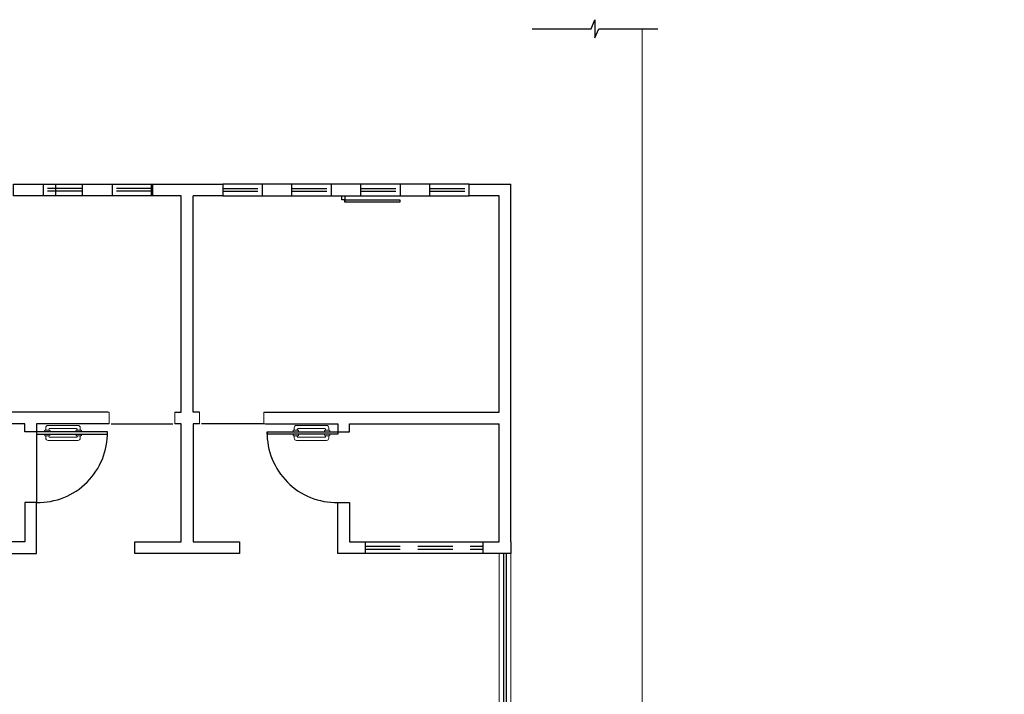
# Model space of a CAD drawing. Header units: millimetres. Extents: x -8 to 220, y -114 to 51.
# Tile 15 of 82: x 29.67 to 42.2, y -86.12 to -77.54. Entities that reach past the tile are written whole.
import ezdxf

# ---------------------------------------------------------------- set-up
doc = ezdxf.new("R2010")
doc.units = ezdxf.units.MM
doc.header["$MEASUREMENT"] = 0
doc.linetypes.add('HIDDEN', pattern=[0.9525, 0.635, -0.3175])
for name, color, linetype, lineweight in [('0.1', 1, 'Continuous', 9), ('02', 2, 'Continuous', 20), ('LOUÇAS', 1, 'Continuous', 9), ('Nível 1', 7, 'Continuous', 5)]:
    doc.layers.add(name, color=color, linetype=linetype, lineweight=lineweight)
for name, color, linetype in [('1', 1, 'Continuous'), ('Arq-parede-alta', 5, 'Continuous'), ('ESQUADRIAS CORTE', 3, 'Continuous'), ('JANELA', 3, 'Continuous'), ('parede', 5, 'Continuous'), ('porta', 3, 'Continuous'), ('PROJEÇÃO', 6, 'HIDDEN')]:
    doc.layers.add(name, color=color, linetype=linetype)

msp = doc.modelspace()

# ---------------------------------------------------------------- linework, layer by layer
at = {"layer": '0.1', "color": 8}
msp.add_lwpolyline([(37.59, -77.656), (37.59, -91.632), (30.59, -91.632), (30.59, -93.432), (54.52, -93.432), (54.52, -106.632), (34.14, -106.632)], dxfattribs=at)
at = {"layer": '02', "color": 8}
for p, q in [((35.77, -86.331), (35.77, -84.331)), ((35.92, -86.331), (35.92, -84.331))]:
    msp.add_line(p, q, dxfattribs=at)
at = {"layer": '1', "color": 8}
msp.add_line((29.89, -82.781), (29.89, -83.681), dxfattribs=at)
for points in [[(36.19, -77.656), (36.942, -77.656), (36.99, -77.541), (36.99, -77.656), (36.99, -77.771), (37.038, -77.656), (37.79, -77.656)], [(30.838, -82.681), (31.623, -82.681)], [(32.773, -82.681), (31.988, -82.681)]]:
    msp.add_lwpolyline(points, dxfattribs=at)
for centre, start, end in [((29.905, -82.796), 269.029, 0.971), ((33.705, -82.796), 179.029, 270.971)]:
    msp.add_arc(centre, 0.885, start, end, dxfattribs=at)
at = {"layer": 'Arq-parede-alta', "color": 8, "ltscale": 0.03}
for p, q in [((30.796, -82.531), (27.84, -82.531)), ((32.78, -82.531), (35.77, -82.531)), ((29.74, -82.681), (27.84, -82.681)), ((29.74, -82.781), (29.74, -82.681)), ((29.89, -82.681), (29.89, -82.781)), ((30.811, -82.681), (29.89, -82.681)), ((32.799, -82.681), (33.72, -82.681)), ((33.72, -82.681), (33.72, -82.781)), ((33.87, -82.781), (33.87, -82.681)), ((33.87, -82.681), (35.77, -82.682)), ((29.89, -82.781), (29.74, -82.781)), ((33.72, -82.781), (33.87, -82.781)), ((34.07, -84.331), (34.07, -84.181)), ((35.57, -84.331), (35.57, -84.181))]:
    msp.add_line(p, q, dxfattribs=at)
for points in [[(29.596, -79.631), (29.974, -79.631), (29.974, -79.781), (29.596, -79.781)], [(30.474, -79.631), (30.852, -79.631), (30.852, -79.781), (30.474, -79.781)], [(33.136, -79.631), (32.758, -79.631), (32.758, -79.781), (33.136, -79.781)], [(34.014, -79.631), (33.636, -79.631), (33.636, -79.781), (34.014, -79.781)], [(34.892, -79.631), (34.514, -79.631), (34.514, -79.781), (34.892, -79.781)]]:
    msp.add_lwpolyline(points, close=True, dxfattribs=at)
for points in [[(31.73, -79.781), (31.352, -79.781), (31.352, -79.631), (32.258, -79.631), (32.258, -79.781), (31.88, -79.781)], [(35.392, -79.781), (35.392, -79.631), (35.92, -79.631)], [(35.92, -84.181), (35.92, -79.631)], [(31.649, -82.531), (31.73, -82.531), (31.73, -79.781)], [(31.961, -82.531), (31.88, -82.531), (31.88, -79.781)], [(35.77, -82.531), (35.77, -79.781), (35.392, -79.781)], [(31.954, -82.681), (31.88, -82.681), (31.88, -84.181), (32.47, -84.181), (32.47, -84.331), (31.805, -84.331), (31.14, -84.331), (31.14, -84.181), (31.73, -84.181), (31.73, -82.681), (31.656, -82.681)], [(35.77, -84.181), (35.77, -82.682)], [(29.89, -84.331), (29.89, -83.681), (29.74, -83.681), (29.74, -84.181)], [(33.72, -84.331), (33.72, -83.681), (33.87, -83.681), (33.87, -84.181)], [(35.92, -84.181), (35.92, -84.331), (33.72, -84.331)], [(33.87, -84.181), (35.77, -84.181)]]:
    msp.add_lwpolyline(points, dxfattribs=at)
at = {"layer": 'ESQUADRIAS CORTE', "color": 8}
for p, q in [((29.974, -79.631), (30.474, -79.631)), ((30.852, -79.631), (31.352, -79.631)), ((32.758, -79.631), (32.258, -79.631)), ((33.636, -79.631), (33.136, -79.631)), ((34.514, -79.631), (34.014, -79.631)), ((35.392, -79.631), (34.892, -79.631)), ((30.474, -79.781), (29.974, -79.781)), ((31.352, -79.781), (30.852, -79.781)), ((32.258, -79.781), (32.758, -79.781)), ((33.136, -79.781), (33.636, -79.781)), ((34.014, -79.781), (34.514, -79.781)), ((34.892, -79.781), (35.392, -79.781))]:
    msp.add_line(p, q, dxfattribs=at)
msp.add_lwpolyline([(33.81, -79.781), (33.81, -79.862)], dxfattribs=at)
for points in [[(33.81, -79.832), (34.51, -79.832), (34.51, -79.862), (33.81, -79.862)], [(29.89, -82.811), (30.79, -82.811), (30.79, -82.781), (29.89, -82.781)], [(33.72, -82.811), (32.82, -82.811), (32.82, -82.781), (33.72, -82.781)]]:
    msp.add_lwpolyline(points, close=True, dxfattribs=at)
at = {"layer": 'JANELA', "color": 8}
for p, q in [((33.77, -79.832), (33.77, -79.781)), ((33.81, -79.832), (33.77, -79.832))]:
    msp.add_line(p, q, dxfattribs=at)
msp.add_lwpolyline([(31.364, -79.641), (31.364, -79.641), (31.364, -79.771), (31.364, -79.771)], close=True, dxfattribs=at)
at = {"layer": 'LOUÇAS'}
for p, q in [((30.005, -82.731), (30.005, -82.761)), ((30.045, -82.761), (30.045, -82.751)), ((33.565, -82.761), (33.565, -82.751)), ((33.605, -82.731), (33.605, -82.761)), ((29.99, -82.771), (29.99, -82.781)), ((29.99, -82.821), (29.99, -82.811)), ((30.05, -82.761), (30, -82.761)), ((30.05, -82.831), (30, -82.831)), ((30.005, -82.861), (30.005, -82.831)), ((30.045, -82.831), (30.045, -82.841)), ((30.06, -82.781), (30.06, -82.771)), ((30.06, -82.811), (30.06, -82.821)), ((33.55, -82.781), (33.55, -82.771)), ((33.55, -82.811), (33.55, -82.821)), ((33.56, -82.761), (33.61, -82.761)), ((33.56, -82.831), (33.61, -82.831)), ((33.565, -82.831), (33.565, -82.841)), ((33.605, -82.861), (33.605, -82.831)), ((33.62, -82.771), (33.62, -82.781)), ((33.62, -82.821), (33.62, -82.811))]:
    msp.add_line(p, q, dxfattribs=at)
for points in [[(30.445, -82.761), (30.445, -82.731, 0.414214), (30.415, -82.701), (30.415, -82.701), (30.035, -82.701)], [(30.055, -82.741), (30.395, -82.741, -0.414214), (30.405, -82.751), (30.405, -82.751), (30.405, -82.761)], [(33.165, -82.761), (33.165, -82.731, -0.414214), (33.195, -82.701), (33.195, -82.701), (33.575, -82.701)], [(33.555, -82.741), (33.215, -82.741, 0.414214), (33.205, -82.751), (33.205, -82.751), (33.205, -82.761)], [(30.445, -82.831), (30.445, -82.861, -0.414214), (30.415, -82.891), (30.415, -82.891), (30.035, -82.891)], [(30.055, -82.851), (30.395, -82.851, 0.414214), (30.405, -82.841), (30.405, -82.841), (30.405, -82.831)], [(30.46, -82.781), (30.46, -82.771, 0.414214), (30.45, -82.761), (30.45, -82.761), (30.4, -82.761, 0.414214), (30.39, -82.771), (30.39, -82.771), (30.39, -82.781)], [(30.46, -82.811), (30.46, -82.821, -0.414214), (30.45, -82.831), (30.45, -82.831), (30.4, -82.831, -0.414214), (30.39, -82.821), (30.39, -82.821), (30.39, -82.811)], [(33.15, -82.781), (33.15, -82.771, -0.414214), (33.16, -82.761), (33.16, -82.761), (33.21, -82.761, -0.414214), (33.22, -82.771), (33.22, -82.771), (33.22, -82.781)], [(33.15, -82.811), (33.15, -82.821, 0.414214), (33.16, -82.831), (33.16, -82.831), (33.21, -82.831, 0.414214), (33.22, -82.821), (33.22, -82.821), (33.22, -82.811)], [(33.165, -82.831), (33.165, -82.861, 0.414214), (33.195, -82.891), (33.195, -82.891), (33.575, -82.891)], [(33.555, -82.851), (33.215, -82.851, -0.414214), (33.205, -82.841), (33.205, -82.841), (33.205, -82.831)]]:
    msp.add_lwpolyline(points, format="xyb", dxfattribs=at)
for centre, radius, start, end in [((30.035, -82.731), 0.03, 90, 180), ((30.055, -82.751), 0.01, 90, 180), ((33.555, -82.751), 0.01, 0, 90), ((33.575, -82.731), 0.03, 0, 90), ((30, -82.771), 0.01, 90, 180), ((30, -82.821), 0.01, 180, 270), ((30.035, -82.861), 0.03, 180, 270), ((30.055, -82.841), 0.01, 180, 270), ((30.05, -82.771), 0.01, 0, 90), ((30.05, -82.821), 0.01, 270, 0), ((33.56, -82.771), 0.01, 90, 180), ((33.56, -82.821), 0.01, 180, 270), ((33.555, -82.841), 0.01, 270, 0), ((33.575, -82.861), 0.03, 270, 0), ((33.61, -82.771), 0.01, 0, 90), ((33.61, -82.821), 0.01, 270, 0)]:
    msp.add_arc(centre, radius, start, end, dxfattribs=at)
at = {"layer": 'Nível 1', "color": 8}
for p, q in [((30.796, -82.531), (30.811, -82.531)), ((30.811, -82.535), (30.811, -82.531)), ((30.811, -82.681), (30.811, -82.535)), ((31.649, -82.531), (31.649, -82.682)), ((31.961, -82.531), (31.961, -82.682)), ((32.78, -82.531), (32.78, -82.682)), ((31.649, -82.682), (31.656, -82.681)), ((31.961, -82.682), (31.954, -82.681)), ((32.78, -82.682), (32.799, -82.681))]:
    msp.add_line(p, q, dxfattribs=at)
at = {"layer": 'parede', "color": 8}
for p, q in [((29.74, -84.181), (27.84, -84.181)), ((27.59, -84.331), (29.89, -84.331))]:
    msp.add_line(p, q, dxfattribs=at)
at = {"layer": 'porta', "color": 8}
for p, q in [((35.825, -84.331), (35.825, -86.331)), ((35.86, -84.331), (35.86, -86.331))]:
    msp.add_line(p, q, dxfattribs=at)
at = {"layer": 'PROJEÇÃO', "color": 8, "ltscale": 0.7}
for p, q in [((30.474, -79.686), (29.974, -79.686)), ((30.474, -79.721), (29.974, -79.721)), ((30.135, -79.781), (30.135, -79.631)), ((31.352, -79.686), (30.852, -79.686)), ((31.352, -79.721), (30.852, -79.721)), ((32.258, -79.686), (32.758, -79.686)), ((32.258, -79.721), (32.758, -79.721)), ((33.136, -79.686), (33.636, -79.686)), ((33.136, -79.721), (33.636, -79.721)), ((34.014, -79.686), (34.514, -79.686)), ((34.014, -79.721), (34.514, -79.721)), ((34.892, -79.686), (35.392, -79.686)), ((34.892, -79.721), (35.392, -79.721)), ((34.07, -84.236), (35.57, -84.236)), ((34.07, -84.276), (35.57, -84.276))]:
    msp.add_line(p, q, dxfattribs=at)

doc.saveas('drawing.dxf')
